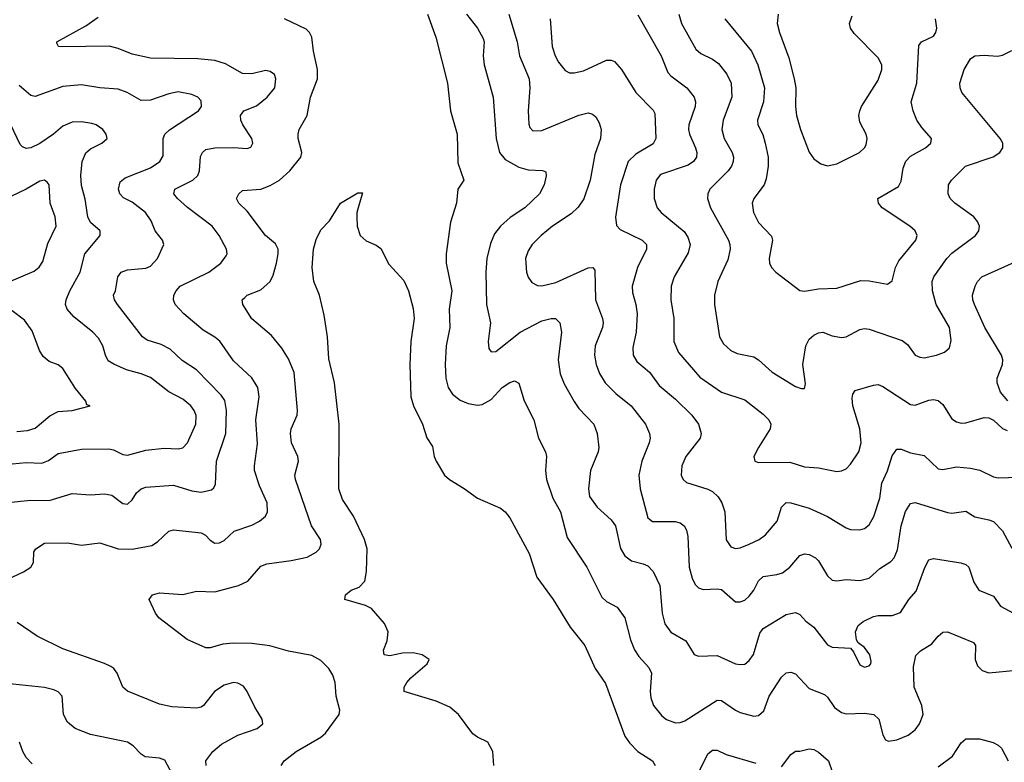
# Model space of a CAD drawing. Header units: inches. Extents: x 990586 to 1117858, y 769490 to 892071.
# Tile 199 of 248: x 1052102 to 1056377, y 875043 to 878266. Entities that reach past the tile are written whole.
import ezdxf

# ---------------------------------------------------------------- set-up
doc = ezdxf.new("R2010")
doc.units = ezdxf.units.IN
doc.header["$MEASUREMENT"] = 0
doc.layers.add('B0857', color=7, linetype='Continuous')

msp = doc.modelspace()

# ---------------------------------------------------------------- linework, layer by layer
at = {"layer": 'B0857', "color": 6}
for points, elevation in [([(1051948.6, 875790), (1052118.2, 875870), (1052150.4, 875889.6), (1052161.7, 875910), (1052163.5, 875956.5), (1052172, 875970), (1052210, 875993.7), (1052310, 875995), (1052370, 875985.7), (1052450, 875996.2), (1052530, 875969.7), (1052590, 875968), (1052675.6, 875984.4), (1052700.2, 875999.8), (1052750, 876046.1), (1052770, 876051.8), (1052890, 876039.6), (1052909.4, 876029.4), (1052930, 876007.4), (1052950, 875994.1), (1052970, 875995), (1052990, 876005.9), (1053034.2, 876045.8), (1053110, 876071.7), (1053144, 876090), (1053169, 876111), (1053177.8, 876130), (1053177, 876170), (1053143.7, 876243.7), (1053122.1, 876310), (1053121.1, 876330), (1053135, 876425), (1053127.1, 876530), (1053141.4, 876630), (1053136, 876670), (1053110, 876712.4), (1053030, 876786.2), (1052971.2, 876871.2), (1052950, 876889), (1052898.9, 876918.9), (1052815.1, 876990), (1052777.9, 877030), (1052770.7, 877050), (1052771.3, 877070), (1052781.5, 877090), (1052799.4, 877110), (1052923.7, 877170), (1052975, 877210), (1052999.3, 877240.7), (1053002.9, 877250), (1053000.6, 877270), (1052968.4, 877330), (1052938.1, 877370), (1052830.8, 877450.8), (1052786.9, 877490), (1052772, 877510), (1052775.6, 877530), (1052854.4, 877570), (1052875.4, 877590), (1052882.3, 877610), (1052887.8, 877672.2), (1052895.8, 877690), (1052910, 877702.4), (1052950, 877710.3), (1053030, 877711.5), (1053090, 877706.4), (1053106.4, 877713.6), (1053115, 877730), (1053109.9, 877750), (1053070.9, 877810), (1053062.2, 877830), (1053060.7, 877850), (1053075, 877870), (1053130, 877892.2), (1053177.5, 877930), (1053209.5, 877970), (1053214.8, 878010), (1053208, 878028), (1053190, 878041.9), (1053170, 878045.4), (1053110, 878031.4), (1053070, 878033), (1052995.2, 878075.2), (1052950, 878088.7), (1052876.4, 878096.4), (1052670, 878099.2), (1052590, 878117.1), (1052530, 878141.3), (1052491.1, 878151.1), (1052288.5, 878148.5), (1052270.5, 878150.5), (1052263.6, 878163.6), (1052262.9, 878170), (1052390, 878239.6), (1052443.4, 878276.6)], 3100), ([(1053237.6, 875030), (1053250.2, 875050), (1053303.2, 875090), (1053410, 875151.9), (1053430, 875170.2), (1053489.5, 875250), (1053491.6, 875270), (1053477, 875330), (1053471.6, 875390), (1053461.2, 875421.2), (1053445, 875450), (1053410, 875485.3), (1053370, 875506.2), (1053270, 875525.7), (1053188.1, 875548.1), (1053110, 875558.2), (1053030, 875560.7), (1052983.8, 875556.2), (1052930, 875539.4), (1052910, 875540.3), (1052830, 875575.5), (1052707.1, 875670), (1052691.4, 875690), (1052665, 875750), (1052678.7, 875770), (1052710, 875778.7), (1052810, 875771.7), (1052870, 875785.9), (1052950, 875783), (1053052.8, 875810), (1053092.6, 875830), (1053150, 875894.3), (1053175.4, 875904.6), (1053281.5, 875918.5), (1053350, 875933.7), (1053390, 875954.7), (1053404, 875970), (1053411.4, 875990), (1053408.6, 876010), (1053369, 876069), (1053299.5, 876270), (1053296.3, 876290), (1053312.5, 876350), (1053309.4, 876370), (1053281.8, 876430), (1053277.6, 876470), (1053280.8, 876490), (1053306.7, 876550), (1053309, 876570), (1053294.6, 876734.6), (1053270, 876794.9), (1053240.7, 876840.7), (1053195, 876895), (1053110, 876967.9), (1053070.6, 877030), (1053068.3, 877050), (1053079.1, 877060.9), (1053089.9, 877070), (1053150, 877094.3), (1053189.7, 877130.3), (1053203, 877157), (1053217.2, 877210), (1053225, 877250), (1053224.2, 877270), (1053213.4, 877293.4), (1053170, 877330), (1053090, 877435), (1053053.6, 877470), (1053044.3, 877490), (1053054.1, 877510), (1053070, 877525.4), (1053150, 877531.3), (1053190, 877546.1), (1053230, 877569.5), (1053274.8, 877610), (1053322.6, 877670), (1053326.8, 877690), (1053311.1, 877750), (1053311, 877770), (1053315.2, 877790), (1053350.3, 877849.7), (1053364.5, 877930), (1053394.8, 878010), (1053395.6, 878050), (1053378.1, 878130), (1053370.4, 878190.4), (1053360.6, 878210), (1053345.7, 878225.7), (1053252, 878270)], 3000), ([(1053872.9, 878290), (1053908.5, 878190), (1053959.6, 877990), (1053972.2, 877870), (1054001, 877770), (1054005.1, 877645.1), (1054030.1, 877570), (1054004, 877530), (1053998.7, 877470), (1053973, 877387), (1053953.5, 877250), (1053954.6, 877210), (1053978.1, 877090), (1053967.3, 877010), (1053970.2, 876930), (1053953.3, 876850), (1053949.6, 876770), (1053952.2, 876710), (1053962.9, 876670), (1053981.6, 876641.6), (1054015.1, 876615.1), (1054050, 876600.7), (1054090, 876592.9), (1054110, 876596), (1054150, 876618.3), (1054197.8, 876670), (1054230, 876691.1), (1054250, 876698.3), (1054269.1, 876689.1), (1054292.7, 876612.7), (1054334.2, 876530), (1054354.4, 876450), (1054385.7, 876390), (1054390.3, 876370), (1054384.7, 876310), (1054390, 876270), (1054417.8, 876190), (1054450.5, 876130), (1054479.1, 876019.1), (1054564.2, 875890), (1054630, 875760.4), (1054650, 875741.6), (1054696.3, 875716.3), (1054730, 875670.1), (1054754.2, 875574.2), (1054771, 875531), (1054790, 875502.5), (1054834.6, 875454.6), (1054845, 875430), (1054839.1, 875350), (1054842.7, 875322.7), (1054854.5, 875290), (1054890, 875244.2), (1054910, 875229.4), (1054950, 875214.8), (1054970, 875215.4), (1054990, 875223.2), (1055130, 875313), (1055150, 875312), (1055210, 875268.9), (1055230, 875259.8), (1055290, 875243.1), (1055310, 875246), (1055333.5, 875266.5), (1055356.6, 875330), (1055410, 875412.2), (1055430, 875431.7), (1055450, 875434.7), (1055470, 875427.6), (1055530, 875362.9), (1055597.3, 875337.3), (1055610, 875325.9), (1055640.5, 875280.5), (1055670, 875258.7), (1055690, 875253), (1055770, 875256.6), (1055810.5, 875250), (1055832, 875230), (1055850, 875162.7), (1055861.4, 875141.4), (1055874.3, 875134.3), (1055910, 875140), (1055959.2, 875160.8), (1055990, 875184.5), (1056009.6, 875210.4), (1056024.6, 875250), (1056019.7, 875290), (1055985.5, 875370), (1055982.9, 875457.1), (1055993.4, 875506.6), (1056013.2, 875526.8), (1056062.5, 875557.5), (1056090, 875591.3), (1056110, 875607.9), (1056130, 875610.1), (1056243.8, 875563.8), (1056252.2, 875550), (1056250.1, 875489.9), (1056261.6, 875461.6), (1056281.7, 875441.7), (1056310, 875432), (1056430, 875443)], 3000), ([(1054041.9, 878290), (1054090.6, 878230), (1054115.3, 878184.7), (1054119, 878170), (1054115.1, 878110), (1054118.4, 878070), (1054158.3, 877930), (1054171.6, 877750), (1054184.9, 877690), (1054210, 877659.1), (1054270, 877625.4), (1054310, 877614.2), (1054372.1, 877612.1), (1054386.5, 877606.5), (1054388.1, 877588.1), (1054379.8, 877550), (1054359, 877510), (1054295.7, 877450), (1054231.9, 877408.1), (1054189.6, 877370.4), (1054163.7, 877336.3), (1054145.9, 877294.1), (1054130.7, 877230), (1054125.5, 877170), (1054128.8, 877030), (1054146.6, 876950), (1054135.7, 876870), (1054139.8, 876839.8), (1054150, 876825.1), (1054170, 876825.9), (1054275.5, 876910), (1054370, 876959.1), (1054409.4, 876969.4), (1054429.1, 876969.1), (1054448.2, 876950), (1054454.4, 876910), (1054440.4, 876790), (1054448.8, 876728.8), (1054466.2, 876686.2), (1054509, 876609), (1054530, 876579.2), (1054595.2, 876510), (1054609.1, 876470), (1054616.3, 876410), (1054613.6, 876390), (1054580, 876310), (1054571.8, 876230), (1054576.5, 876196.5), (1054609.6, 876150), (1054670, 876095.4), (1054688.6, 876070), (1054711, 875971), (1054730, 875939.1), (1054758.1, 875918.1), (1054810, 875905), (1054830, 875895.2), (1054852, 875872), (1054881.6, 875810), (1054891.8, 875690), (1054904, 875644), (1054930, 875608.3), (1054994.3, 875570), (1055031.1, 875511.1), (1055050, 875504), (1055130, 875506.5), (1055210, 875470.9), (1055230, 875467), (1055250, 875469.6), (1055270, 875484.3), (1055288.3, 875511.7), (1055316, 875604), (1055330, 875623.8), (1055430, 875684.9), (1055470, 875693.5), (1055490, 875684), (1055516, 875656), (1055550.4, 875630), (1055610, 875553.6), (1055630, 875542.9), (1055710, 875538.2), (1055723.2, 875523.2), (1055750, 875466), (1055770, 875456.6), (1055790, 875461.3), (1055797.9, 875470), (1055798.8, 875481.2), (1055792.8, 875510), (1055770, 875541.3), (1055742.2, 875562.2), (1055734.9, 875574.9), (1055731.9, 875610), (1055743.5, 875636.5), (1055765.2, 875654.8), (1055810, 875675.5), (1055830, 875679.9), (1055890, 875679.7), (1055926.2, 875693.8), (1055962.2, 875750), (1055994.4, 875785.6), (1056031.9, 875888.1), (1056050, 875921.6), (1056070, 875927.4), (1056189.2, 875909.2), (1056210, 875902.3), (1056222.7, 875890), (1056244.5, 875824.5), (1056267.1, 875790), (1056330, 875763.6), (1056360.3, 875720.3), (1056416.9, 875690)], 3100), ([(1054226.5, 878290), (1054261.6, 878170), (1054271.8, 878110), (1054314.4, 878010), (1054317.9, 877970), (1054310.3, 877870), (1054312.6, 877812.6), (1054317.6, 877797.6), (1054330, 877783.6), (1054370, 877785.6), (1054530, 877851.9), (1054570, 877861.9), (1054590, 877856.8), (1054604.4, 877844.4), (1054618.6, 877818.6), (1054626.9, 877790), (1054623.5, 877750), (1054599.5, 877680.5), (1054579.2, 877570), (1054551.7, 877488.3), (1054527.6, 877452.4), (1054496.7, 877423.3), (1054415.2, 877370), (1054365.9, 877330), (1054326.8, 877290), (1054310, 877263.7), (1054298.9, 877230), (1054303.2, 877170), (1054310, 877148.9), (1054326, 877126), (1054350, 877112.2), (1054370, 877110.6), (1054430, 877125.8), (1054570, 877189.6), (1054590.7, 877190.7), (1054599.3, 877179.3), (1054602.4, 877050), (1054632.5, 876970), (1054635.2, 876950), (1054632.7, 876930), (1054600.2, 876850), (1054597.5, 876810), (1054604.7, 876770), (1054620.4, 876730), (1054645, 876690), (1054690, 876644.4), (1054757.6, 876590), (1054819.4, 876510), (1054837.1, 876470), (1054839.4, 876450), (1054835.7, 876430), (1054803, 876350), (1054790.2, 876289.8), (1054795.7, 876230), (1054830, 876103.7), (1054850, 876088.1), (1054948.1, 876088.1), (1054970, 876082), (1054987.6, 876070), (1054997.9, 876050), (1055003.8, 876023.8), (1055008.9, 875890), (1055022.4, 875842.4), (1055035.1, 875815.1), (1055050, 875799.8), (1055070, 875793.8), (1055130, 875796.6), (1055150, 875792.6), (1055210, 875739.3), (1055230, 875739.2), (1055250, 875747.5), (1055270, 875764.1), (1055289.5, 875790.5), (1055310, 875830.3), (1055329.7, 875850.3), (1055390, 875858.2), (1055414.1, 875865.9), (1055446.5, 875890), (1055490, 875940.2), (1055510, 875947.6), (1055530, 875944.4), (1055558.1, 875930), (1055570, 875917.9), (1055610, 875851.8), (1055630, 875834.2), (1055650, 875830.3), (1055690, 875836.2), (1055750, 875831.9), (1055790, 875843), (1055836.2, 875883.8), (1055885, 875915), (1055898.8, 875930), (1055914, 875966), (1055929.9, 876070.1), (1055948, 876132), (1055970, 876165.9), (1055990, 876171.4), (1056130, 876126.7), (1056150, 876124.5), (1056210, 876133.4), (1056250, 876108.3), (1056310, 876096.1), (1056330, 876087.8), (1056370, 876047.3), (1056410, 875973)], 3200), ([(1054405, 878270), (1054414.5, 878150), (1054427, 878110), (1054442, 878082), (1054470, 878045.2), (1054490, 878036.1), (1054510, 878034.8), (1054550, 878043.8), (1054650, 878090), (1054670, 878090.5), (1054684.2, 878084.2), (1054715.7, 878050), (1054778, 877950), (1054853, 877873), (1054859.7, 877859.7), (1054864.4, 877750), (1054852.1, 877727.9), (1054777, 877683), (1054744, 877650), (1054710.7, 877550), (1054689.3, 877409.3), (1054693.3, 877373.2), (1054710, 877355), (1054804.8, 877310), (1054823.8, 877290), (1054824.3, 877270), (1054785.4, 877190), (1054762.1, 877110), (1054762.8, 877082.8), (1054778.1, 877030), (1054782.6, 876990), (1054779.2, 876910), (1054764.1, 876844.1), (1054766, 876810), (1054782.2, 876782.2), (1054836.9, 876736.9), (1054878.9, 876678.9), (1054950, 876619.3), (1055020.3, 876550), (1055049.3, 876510), (1055061.4, 876470), (1055056.9, 876450), (1054994.5, 876370), (1054977.6, 876330), (1054973.7, 876290), (1054982.8, 876270), (1054997.5, 876257.5), (1055090, 876228.5), (1055110, 876218.1), (1055135.2, 876195.2), (1055151, 876170), (1055163.5, 876130), (1055170, 876008.8), (1055190, 875978), (1055210, 875970.6), (1055230, 875973.4), (1055270, 875989.2), (1055312.6, 876010), (1055340.4, 876030), (1055390.9, 876089.1), (1055410, 876150.1), (1055430, 876171), (1055450, 876169.7), (1055530, 876146.8), (1055609.9, 876109.9), (1055690, 876061.4), (1055710, 876054.2), (1055750, 876052.2), (1055770, 876057.9), (1055790, 876073.8), (1055811.5, 876110), (1055836.2, 876190), (1055846, 876254), (1055870, 876308.9), (1055890, 876373.5), (1055910, 876401.7), (1055930, 876401.7), (1055970, 876387), (1056030, 876374.3), (1056090, 876317.5), (1056110, 876313.5), (1056170, 876325.6), (1056230, 876319.3), (1056270.6, 876310.6), (1056330, 876282.1), (1056350, 876277.4), (1056441, 876281)], 3300), ([(1054786.8, 878286.8), (1054886.8, 878110), (1054916.8, 878036.8), (1054930, 878022.1), (1054998.7, 877970), (1055030.4, 877930), (1055036.4, 877910), (1055035.4, 877890), (1055008, 877810), (1055006.5, 877790), (1055010.3, 877770), (1055036.9, 877710), (1055042, 877690), (1055040.6, 877670), (1055027.8, 877650), (1055004.9, 877635.1), (1054885.1, 877594.9), (1054866, 877570), (1054857.1, 877530), (1054857.5, 877490), (1054870.5, 877450), (1054887.8, 877430), (1054987.1, 877347.1), (1055002.9, 877322.9), (1055013.8, 877290), (1055005.4, 877254.6), (1054943.7, 877150), (1054931.1, 877110), (1054928.9, 877050), (1054943.1, 876970), (1054942.2, 876870), (1054962.3, 876822.3), (1055054.9, 876714.9), (1055150, 876650.2), (1055250, 876615.9), (1055330, 876554.8), (1055354.7, 876530), (1055364.2, 876510), (1055361, 876490), (1055309.5, 876410), (1055290.1, 876370), (1055294, 876350), (1055310, 876343.7), (1055445.6, 876345.6), (1055510, 876325.8), (1055570, 876321.3), (1055650, 876305.3), (1055670, 876307.5), (1055690, 876317.3), (1055710, 876337.5), (1055746.3, 876390), (1055756.3, 876430), (1055750.6, 876490.6), (1055720, 876590), (1055716.2, 876623.8), (1055719.1, 876640.9), (1055730, 876656.2), (1055810, 876680.1), (1055830, 876682.7), (1055850, 876674.8), (1055970, 876596), (1055990, 876593.9), (1056050, 876615.3), (1056070, 876617.8), (1056090, 876613.6), (1056110, 876596.7), (1056150, 876533.5), (1056170, 876520.2), (1056190, 876514.9), (1056210, 876516), (1056290, 876539.6), (1056310, 876538.2), (1056330, 876528.1), (1056370, 876492.1), (1056390, 876483.5)], 3400), ([(1054963.5, 878290), (1054976.1, 878250), (1055038.4, 878138.4), (1055059.2, 878119.2), (1055110, 878094.5), (1055135.7, 878075.7), (1055172.4, 878030), (1055191.4, 877990), (1055194.1, 877930), (1055156, 877830), (1055150.7, 877790), (1055161.3, 877750), (1055196.4, 877690), (1055201.6, 877670), (1055200.4, 877650), (1055192.8, 877630), (1055178, 877610), (1055098.3, 877530), (1055089.6, 877510), (1055088.1, 877490), (1055101.7, 877450), (1055180.1, 877310), (1055185.6, 877290), (1055186.7, 877270), (1055176.7, 877223.3), (1055133.2, 877130), (1055119.3, 877070), (1055118.3, 877030), (1055140.6, 876890), (1055158.7, 876858.7), (1055190.1, 876830), (1055217.2, 876817.2), (1055290, 876802.6), (1055310.2, 876790.2), (1055370, 876737.1), (1055470, 876674.1), (1055494.6, 876665.4), (1055510, 876666.2), (1055514.8, 876685.2), (1055503.1, 876770), (1055514.9, 876850), (1055530, 876878.9), (1055550, 876897.1), (1055570, 876907.6), (1055590, 876909.5), (1055630, 876893.6), (1055670, 876886.6), (1055690.5, 876889.5), (1055750, 876921.3), (1055770, 876925.3), (1055790, 876922.8), (1055934, 876874), (1055956.3, 876856.3), (1055990, 876810.4), (1056010, 876801.2), (1056030, 876799.2), (1056083, 876810), (1056117.1, 876822.9), (1056138.7, 876841.3), (1056146.1, 876873.9), (1056138.9, 876930), (1056082, 877030), (1056065.3, 877090), (1056064.6, 877130), (1056071.9, 877150), (1056127.1, 877230), (1056150, 877252.4), (1056252.1, 877330), (1056267.4, 877350), (1056269.7, 877370), (1056261.3, 877390), (1056244.3, 877410), (1056162.3, 877470), (1056141.6, 877490), (1056134.1, 877510), (1056134.7, 877550), (1056147.7, 877570), (1056209.5, 877630.5), (1056328.5, 877671.5), (1056357.5, 877690), (1056370.5, 877710), (1056370.7, 877730), (1056359.8, 877750), (1056193, 877950), (1056185, 877970), (1056184.2, 877990), (1056203.7, 878050), (1056230, 878095.8), (1056250, 878109.4), (1056290, 878112.7), (1056347.7, 878107.7), (1056370, 878111.7), (1056410, 878132.4)], 3500), ([(1055163.7, 878270), (1055279.6, 878130), (1055307.8, 878070), (1055336, 877970), (1055332.1, 877910), (1055306.2, 877830), (1055307.7, 877810), (1055328.2, 877768.2), (1055339.7, 877730), (1055351.9, 877670), (1055352.6, 877630), (1055343.9, 877576.1), (1055335.1, 877550), (1055290.3, 877490), (1055283.1, 877470), (1055288.5, 877430), (1055310, 877386.4), (1055366.9, 877326.9), (1055370.3, 877310), (1055356.8, 877230), (1055358.5, 877210), (1055366.9, 877190), (1055385.1, 877170), (1055490, 877091), (1055510, 877088.6), (1055570, 877098.7), (1055650, 877101.3), (1055754.5, 877134.5), (1055790, 877133.2), (1055870, 877117.7), (1055890, 877132.9), (1055904.2, 877190), (1055919.7, 877220.3), (1055993.7, 877310), (1055998.3, 877330), (1055989.9, 877350), (1055967.7, 877370), (1055847.5, 877450), (1055830.8, 877470), (1055828.3, 877490), (1055918, 877542), (1055930, 877564.8), (1055938.2, 877621.8), (1055950, 877652.4), (1055970, 877673.6), (1056035.3, 877710), (1056057.6, 877730), (1056061.1, 877750), (1056018.6, 877798.6), (1055998.1, 877830), (1055981.2, 877870), (1055973.6, 877910), (1055997.4, 877990), (1056005.5, 878154.5), (1056018, 878170), (1056070, 878194.7), (1056080.3, 878210), (1056085, 878230), (1056078, 878270)], 3600), ([(1055395.4, 878290), (1055391.8, 878250), (1055401.8, 878210), (1055441.1, 878101.1), (1055465.5, 878010), (1055472.1, 877970), (1055470, 877890), (1055474.4, 877850), (1055492, 877790), (1055530, 877691.5), (1055550, 877662), (1055580.4, 877640.4), (1055610, 877632), (1055650, 877640.7), (1055749.1, 877690), (1055769.9, 877710), (1055776.8, 877723.2), (1055782.5, 877750), (1055777, 877770), (1055750, 877820.7), (1055746.2, 877850), (1055749.3, 877870), (1055757.1, 877890), (1055830, 878003.9), (1055845.4, 878050), (1055844.9, 878070), (1055830, 878100.7), (1055725.9, 878205.9), (1055709.6, 878229.6), (1055705.5, 878250), (1055717.1, 878283)], 3700), ([(1052050.4, 876170.4), (1052150, 876181.4), (1052230, 876178.8), (1052330, 876209.2), (1052410, 876203.4), (1052470, 876208.1), (1052502.1, 876202.1), (1052550, 876166.5), (1052570, 876163.9), (1052590, 876181.6), (1052610, 876213.4), (1052629.8, 876230.2), (1052650, 876237.9), (1052770, 876246), (1052850, 876221.4), (1052890, 876215.5), (1052935, 876225), (1052945.3, 876234.7), (1052952, 876250), (1052956.5, 876350), (1052997.5, 876470), (1053000.2, 876570), (1052993, 876613), (1052976.8, 876636.8), (1052870, 876746.8), (1052807.5, 876787.5), (1052755.9, 876835.9), (1052716.9, 876856.9), (1052655.6, 876875.6), (1052635.1, 876890), (1052526.4, 877030), (1052513.8, 877050), (1052510, 877070), (1052518.4, 877090), (1052528.5, 877150), (1052543.5, 877170), (1052570, 877179.9), (1052650, 877187.4), (1052670, 877196.6), (1052700.3, 877230), (1052728.8, 877290), (1052722.3, 877310), (1052690, 877349.5), (1052673.4, 877393.4), (1052649.2, 877429.2), (1052590, 877474.8), (1052553.6, 877493.6), (1052536.9, 877510), (1052531.4, 877530), (1052538.1, 877561.8), (1052559.8, 877580.2), (1052670, 877623), (1052710.6, 877650), (1052724.6, 877675.4), (1052725.4, 877750), (1052732.8, 877770), (1052752.1, 877787.9), (1052879.3, 877870), (1052892.1, 877890), (1052890, 877913.7), (1052876.3, 877930), (1052850, 877941.8), (1052790, 877952.8), (1052750, 877944.7), (1052670, 877917), (1052630, 877914.8), (1052569.5, 877950), (1052530, 877964.2), (1052450, 877970.5), (1052370, 877983.8), (1052290, 877976.9), (1052170, 877933), (1052150, 877937.3), (1052100.2, 877980.2)], 3200), ([(1052070, 876338.5), (1052130, 876344.8), (1052199, 876341.1), (1052226.9, 876353.1), (1052270, 876382.9), (1052370, 876402.2), (1052490, 876403.2), (1052510, 876398.6), (1052550, 876379.7), (1052570, 876376.4), (1052650, 876397.5), (1052730, 876406.1), (1052790, 876403.6), (1052810, 876408.3), (1052831, 876429), (1052866.6, 876510), (1052868.5, 876548.5), (1052859.8, 876570), (1052844.8, 876590), (1052810, 876619.9), (1052750, 876651.6), (1052670, 876713.4), (1052630, 876729.7), (1052566.6, 876746.6), (1052510.8, 876770.8), (1052486.3, 876786.3), (1052474.6, 876810), (1052463.7, 876850), (1052444.4, 876884.4), (1052419.9, 876910), (1052337, 876977), (1052308.6, 877010), (1052301.1, 877030), (1052303.5, 877050), (1052319.3, 877090), (1052365.1, 877170), (1052384.6, 877250), (1052452.1, 877330), (1052451.6, 877350), (1052410, 877385.7), (1052398.3, 877410), (1052386.9, 877486.9), (1052370, 877546.2), (1052367.4, 877590), (1052373.6, 877650), (1052390, 877688.3), (1052410, 877705.5), (1052458.7, 877730), (1052481.5, 877750), (1052478.4, 877770), (1052463, 877790), (1052434.4, 877810), (1052415.5, 877815.5), (1052370, 877823), (1052330, 877821.8), (1052290, 877804.7), (1052249.4, 877770), (1052190, 877728.8), (1052150, 877709.3), (1052130, 877707), (1052114, 877714), (1052104.4, 877724.4), (1052064, 877810)], 3300), ([(1052050, 877125.3), (1052165.5, 877174.5), (1052187.2, 877192.8), (1052203, 877217), (1052224.6, 877295.4), (1052260.1, 877370), (1052255.7, 877410), (1052234.8, 877470), (1052230.1, 877550), (1052221.7, 877561.7), (1052210, 877569.9), (1052190, 877565.5), (1052130, 877530.9), (1052030, 877482.7)], 3400), ([(1054161.6, 875030), (1054157, 875090), (1054134.6, 875130), (1054090, 875152), (1054070, 875167.2), (1054007.1, 875250), (1053970, 875282.1), (1053910, 875308), (1053770.9, 875350.9), (1053771.2, 875370), (1053783.7, 875390), (1053800.5, 875410), (1053871.9, 875470), (1053879.8, 875490), (1053849.6, 875509.6), (1053810, 875518.1), (1053763.7, 875516.3), (1053710, 875505.3), (1053685.4, 875510), (1053682.5, 875530), (1053697.7, 875570), (1053701.9, 875610), (1053686, 875646), (1053630, 875710.8), (1053604.3, 875724.3), (1053514.3, 875750), (1053517.2, 875770), (1053541.9, 875790), (1053576.3, 875803.7), (1053600.5, 875830), (1053608.5, 875871.5), (1053611.5, 875970), (1053599.8, 876010), (1053551.1, 876111.1), (1053504.2, 876184.2), (1053487.6, 876230), (1053489.3, 876510), (1053468.7, 876690), (1053445.2, 876794.8), (1053438.9, 876890), (1053424.2, 876984.1), (1053403.5, 877070), (1053379.6, 877130), (1053371.7, 877190), (1053378.1, 877270), (1053390, 877312.1), (1053410, 877354.2), (1053447, 877393), (1053494.8, 877470), (1053570, 877514.9), (1053590, 877514), (1053566.7, 877430), (1053565.5, 877410), (1053567.3, 877370), (1053580.2, 877330), (1053606.6, 877306.6), (1053650, 877287), (1053670, 877272.8), (1053704.6, 877204.6), (1053770, 877134.1), (1053790.6, 877089.4), (1053810, 877012.4), (1053814.4, 876970), (1053800.8, 876870), (1053795.5, 876770), (1053801, 876630), (1053812.2, 876590), (1053850.6, 876510), (1053870, 876451.3), (1053894.4, 876414.4), (1053902.1, 876370), (1053910.1, 876350.1), (1053947.2, 876290), (1053968, 876270), (1054032.2, 876232.2), (1054090, 876189.7), (1054190, 876146), (1054210, 876130.1), (1054230, 876103.8), (1054314.7, 875950), (1054347.2, 875847.2), (1054418.2, 875750), (1054491.9, 875630), (1054555.5, 875550), (1054601, 875450), (1054645.7, 875385.7), (1054730, 875156.2), (1054750, 875127.1), (1054786.1, 875090), (1054849.6, 875049.6), (1054862.1, 875030)], 2900), ([(1056392.4, 876612.4), (1056360.3, 876650), (1056345.6, 876690), (1056346.7, 876710), (1056369.2, 876770), (1056370.4, 876790), (1056365.2, 876810), (1056292.6, 876930), (1056247.2, 877030), (1056240, 877050), (1056238.9, 877070), (1056250.2, 877110), (1056260.9, 877130), (1056279.8, 877150), (1056450, 877226.8)], 3400), ([(1052090, 876478.5), (1052136.9, 876483.1), (1052170, 876493.8), (1052233.2, 876546.8), (1052270, 876566.4), (1052330, 876570), (1052409, 876590), (1052394.1, 876594.1), (1052389.4, 876610), (1052345.3, 876665.3), (1052290, 876752.9), (1052270, 876768.6), (1052230, 876783.2), (1052204.4, 876804.4), (1052188.7, 876830), (1052156.4, 876916.4), (1052122.8, 876962.8), (1052070, 877003.3)], 3400), ([(1052912.1, 875030), (1052910.5, 875050), (1052941.3, 875090), (1052977.8, 875122.2), (1053050, 875160.3), (1053133.3, 875190), (1053157.3, 875210), (1053155.5, 875230), (1053122.9, 875282.9), (1053090.5, 875350.5), (1053073.3, 875373.3), (1053050, 875386.7), (1053030, 875389.3), (1052990, 875378.1), (1052948.2, 875350), (1052901, 875290), (1052890, 875282.5), (1052870, 875277.9), (1052763.5, 875283.5), (1052710, 875295.2), (1052570, 875351.8), (1052549.6, 875370), (1052525, 875430), (1052510.6, 875450), (1052498.3, 875458.3), (1052470, 875472.5), (1052290, 875535.8), (1052178.1, 875590), (1052091.1, 875650)], 3100), ([(1052766.3, 874990), (1052732.6, 875052.6), (1052710, 875061.8), (1052647.4, 875067.4), (1052630, 875078.5), (1052595.3, 875115.3), (1052570, 875130.5), (1052410, 875164.2), (1052343.8, 875190), (1052310, 875217.7), (1052292.4, 875250), (1052286.5, 875330), (1052269.5, 875349.5), (1052250, 875358.1), (1052210, 875367.7), (1052045.5, 875385.5)], 3200), ([(1056090, 875023), (1056152.7, 875070), (1056190, 875127), (1056210, 875144.4), (1056270, 875145.6), (1056328.7, 875128.7), (1056350, 875118), (1056364.4, 875104.4), (1056393.6, 875050)], 2900), ([(1052156.9, 875036.9), (1052130, 875064.3), (1052115.4, 875090), (1052100.8, 875130)], 3300), ([(1055053.4, 875006.6), (1055090, 875080.2), (1055110, 875096), (1055130, 875096.4), (1055170, 875077), (1055299, 875039)], 2900), ([(1055410, 875023.6), (1055450, 875077.1), (1055470, 875091.7), (1055490, 875091.7), (1055530, 875101.8), (1055550, 875098.2), (1055570, 875086.5), (1055614.6, 875050), (1055661.8, 874910)], 2900)]:
    msp.add_lwpolyline(points, dxfattribs=dict(at, elevation=elevation))

doc.saveas('drawing.dxf')
